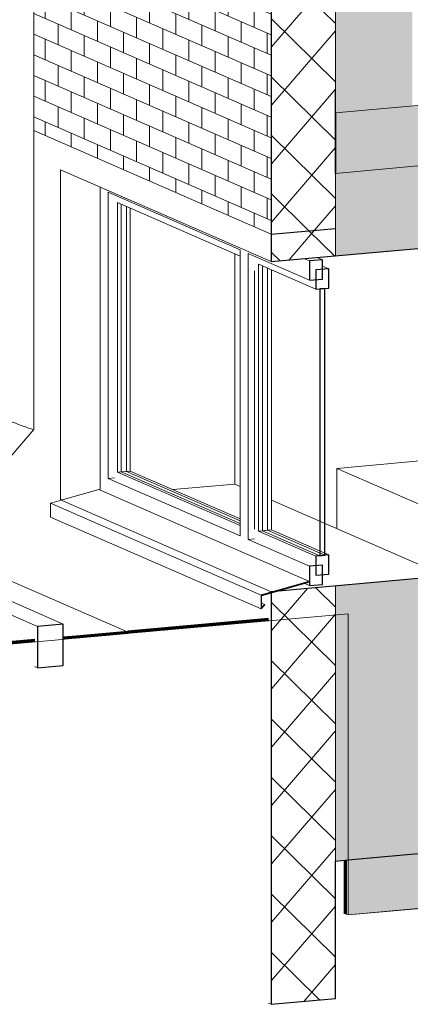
# Model space of a CAD drawing. Header units: millimetres. Extents: x -2180 to 91692, y -6418 to 21859.
# Tile 174 of 256: x 68038 to 69429, y -4595 to -1086. Entities that reach past the tile are written whole.
import ezdxf

# ---------------------------------------------------------------- set-up
doc = ezdxf.new("R2010")
doc.units = ezdxf.units.MM
for name, color, linetype, lineweight in [('Common Edges', 7, 'Continuous', 9), ('Floors-2', 7, 'Continuous', 35), ('Furniture', 7, 'Continuous', 9), ('Generic Models', 7, 'Continuous', 9), ('Pads', 7, 'Continuous', 9), ('Pads-2', 7, 'Continuous', 18), ('Topography', 7, 'Continuous', 9), ('Topography-1', 7, 'Continuous', 70), ('Walls', 7, 'Continuous', 9), ('Walls-1', 7, 'Continuous', 25), ('Windows', 7, 'Continuous', 9), ('Windows-1', 7, 'Continuous', 25)]:
    doc.layers.add(name, color=color, linetype=linetype, lineweight=lineweight)
for name, color, linetype, lineweight, true_color in [('Cut Pattern-1', 7, 'Continuous', 9, 0x787878), ('Cut Pattern-4', 9, 'Continuous', 9, 0x808080), ('Surface Pattern-2', 7, 'Continuous', 9, 0x404040), ('Walls-4', 7, 'Continuous', 9, 0x1a1a1a), ('Windows-4', 7, 'Continuous', 9, 0x1a1a1a)]:
    doc.layers.add(name, color=color, linetype=linetype, lineweight=lineweight, true_color=true_color)
pattern_1 = [(49.397, (51212.01, 11407.41), (-96.5695, 95.25585), []), (135.393, (51212.01, 11407.41), (-96.5698, -112.66085), [])]

# ---------------------------------------------------------------- blocks, each defined once
blk = doc.blocks.new('sma_W3 - -A-04 2500x1200mm-1795260-3D-kunsti lähteülesanne')
at = {"layer": 'Windows'}
for p, q in [((10048.4, -2762), (10048.4, -1682.3)), ((10077.3, -1701.4), (10546.7, -1906.4)), ((10077.3, -1701.4), (10077.3, -2720.7)), ((10110.4, -1738.1), (10110.4, -2698.7)), ((10110.4, -1738.1), (10546.7, -1928.7)), ((10124.1, -2697.4), (10124.1, -1744.1)), ((10546.7, -2925.7), (10546.7, -1906.4)), ((10575.7, -1919), (10575.7, -2938.4)), ((10575.7, -1919), (10794.5, -2014.6)), ((10612.9, -1957.6), (10612.9, -2908.3)), ((10612.9, -1957.6), (10817.2, -2046.9)), ((10626.6, -2907.1), (10626.6, -1963.6)), ((10794.5, -1946), (10775.9, -1937.9)), ((10821.4, -1933.8), (10840, -1941.9)), ((10840, -1964.2), (10862.7, -1974.1)), ((10598.4, -2902), (10598.4, -1980.7)), ((10124.1, -2697.4), (10110.4, -2698.7)), ((10110.4, -2698.7), (10546.7, -2889.2)), ((10546.7, -2882), (10124.1, -2697.4)), ((10100.1, -2718.6), (10077.3, -2720.7)), ((10077.3, -2720.7), (10546.7, -2925.7)), ((9918.8, -2796), (10044.2, -2760.2)), ((10044.2, -2760.2), (10794.5, -3087.8)), ((9871.5, -2809.5), (9907.7, -2799.1)), ((9871.5, -2858.5), (9871.5, -2809.5)), ((10621.8, -3137.1), (9871.5, -2809.5)), ((9871.5, -2858.5), (10621.8, -3186.1)), ((10626.6, -2907.1), (10612.9, -2908.3)), ((10612.9, -2908.3), (10817.2, -2997.6)), ((10830.9, -2996.3), (10626.6, -2907.1)), ((10598.4, -2936.3), (10575.7, -2938.4)), ((10575.7, -2938.4), (10794.5, -3033.9)), ((10849.1, -2987.5), (10862.7, -2993.5)), ((10794.5, -3102.5), (10777, -3094.9)), ((10623.6, -3165.6), (10633.3, -3169.9))]:
    blk.add_line(p, q, dxfattribs=at)
at = {"layer": 'Windows-1'}
for p, q in [((10840, -1941.9), (10794.5, -1946)), ((10794.5, -1946), (10794.5, -2014.6)), ((10840, -2010.5), (10840, -1941.9)), ((10862.7, -1974.1), (10817.2, -1978.2)), ((10817.2, -1978.2), (10817.2, -2046.9)), ((10862.7, -2042.8), (10862.7, -1974.1)), ((10794.5, -2014.6), (10840, -2010.5)), ((10817.2, -2046.9), (10862.7, -2042.8)), ((10849.1, -2044), (10830.9, -2045.6)), ((10830.9, -2045.6), (10830.9, -2996.3)), ((10849.1, -2994.7), (10849.1, -2044)), ((10862.7, -2993.5), (10817.2, -2997.6)), ((10817.2, -2997.6), (10817.2, -3066.2)), ((10830.9, -2996.3), (10849.1, -2994.7)), ((10862.7, -3062.1), (10862.7, -2993.5)), ((10840, -3029.8), (10794.5, -3033.9)), ((10794.5, -3033.9), (10794.5, -3102.5)), ((10840, -3098.4), (10840, -3029.8)), ((10817.2, -3066.2), (10862.7, -3062.1)), ((10794.5, -3087.8), (10621.8, -3137.1)), ((10623.6, -3138.3), (10794.5, -3089.9)), ((10794.5, -3089.9), (10794.5, -3087.8)), ((10794.5, -3102.5), (10840, -3098.4)), ((10621.8, -3137.1), (10621.8, -3186.1)), ((10623.6, -3181.2), (10623.6, -3138.3)), ((10621.8, -3186.1), (10634.6, -3171.1)), ((10633.3, -3169.9), (10623.6, -3181.2)), ((10634.6, -3171.1), (10633.3, -3169.9))]:
    blk.add_line(p, q, dxfattribs=at)
at = {"layer": 'Windows-4'}
for p, q in [((10142.3, -2695.8), (10142.3, -1752.1)), ((10156, -1758), (10156, -2694.6)), ((10644.8, -2905.5), (10644.8, -1971.5)), ((10658.4, -1977.5), (10658.4, -2904.2)), ((10156, -2694.6), (10124.1, -2697.4)), ((10142.3, -2695.8), (10124.1, -2697.4)), ((10546.7, -2872.4), (10142.3, -2695.8)), ((10156, -2694.6), (10546.7, -2865.2)), ((10658.4, -2904.2), (10626.6, -2907.1)), ((10626.6, -2907.1), (10644.8, -2905.5)), ((10849.1, -2994.7), (10644.8, -2905.5)), ((10658.4, -2904.2), (10849.1, -2987.5))]:
    blk.add_line(p, q, dxfattribs=at)
blk = doc.blocks.new('Generic Models 2 - Generic Models 49-1027909-3D-kunsti lähteülesanne')
at = {"layer": 'Generic Models'}
for p, q in [((9812.5, -2546.9), (9812.5, 1377.4)), ((9667.4, -2716.2), (9812.5, -2547))]:
    blk.add_line(p, q, dxfattribs=at)
blk.add_polyline3d([(9717, -2512.3, 0), (9723.9, -2515.2, 0), (9733.4, -2519, 0), (9744.9, -2523.4, 0), (9757.6, -2528.2, 0), (9770.7, -2533, 0), (9783.2, -2537.5, 0), (9794.2, -2541.4, 0), (9803.2, -2544.4, 0), (9809.3, -2546.3, 0), (9812.3, -2547, 0), (9812.5, -2546.9, 0)], dxfattribs=at)
blk = doc.blocks.new('Piano - 1370 x 600 x 1170mm-1267202-3D-kunsti lähteülesanne')
at = {"layer": 'Furniture'}
for p, q in [((10891.2, -2685.3), (11187.2, -2658.6)), ((11664.9, -2867.3), (11187.2, -2658.6)), ((10891.2, -2899.9), (10891.2, -2685.3)), ((11369, -2893.9), (10891.2, -2685.3)), ((11664.9, -2867.3), (11369, -2893.9)), ((11664.9, -2893.6), (11664.9, -2867.3)), ((11369, -2893.9), (11369, -3990.9)), ((11642.1, -2920.2), (11664.9, -2893.6)), ((11642.1, -3966.3), (11642.1, -2920.2)), ((11879.8, -3347.7), (11642.1, -3243.9)), ((11748.8, -3310.9), (11642.1, -3264.3)), ((11748.8, -3310.9), (11642.1, -3320.5)), ((11642.1, -3320.5), (11642.1, -3420.8)), ((11786.7, -3356.1), (11748.8, -3310.9)), ((11879.8, -3347.7), (11786.7, -3356.1)), ((11879.8, -3361.8), (11879.8, -3347.7)), ((11894.3, -3360.5), (11879.8, -3354.1)), ((11894.3, -3360.5), (11879.8, -3361.8)), ((11894.3, -3398.1), (11894.3, -3360.5)), ((11642.1, -3420.8), (11894.3, -3398.1)), ((11369, -3990.9), (11277.9, -3951.1)), ((11369, -3990.9), (11642.1, -3966.3))]:
    blk.add_line(p, q, dxfattribs=at)

msp = doc.modelspace()

# ---------------------------------------------------------------- hatches: boundary and pattern name
at = {"layer": 'Cut Pattern-1'}
msp.add_hatch(color=256, dxfattribs=at).paths.add_polyline_path([(69162.3, -1418.2), (69435.5, -1393.6), (69435.5, -237.1), (69162.3, -261.7), (69162.3, -1393.6)], flags=0)
h = msp.add_hatch(color=256, dxfattribs=at)
h.paths.add_polyline_path([(69162.3, -4084.2), (69553.8, -4048.9), (69553.8, -3068.8), (69162.3, -3104.1), (69162.3, -4080.1)], flags=0)
h.paths.add_polyline_path([(69162.3, -1927.9), (69553.8, -1892.6), (69553.8, -1598.6), (69162.3, -1633.9), (69162.3, -1892.6)], flags=0)
at = {"layer": 'Cut Pattern-4'}
h = msp.add_hatch(dxfattribs=at)
h.set_pattern_fill('FP_43', color=256, style=0, pattern_type=2)
h.set_pattern_definition(pattern_1)
h.paths.add_polyline_path([(68934.7, -1850.4), (69162.3, -1829.9), (69162.3, -261.7), (68934.7, -282.2), (68934.7, -1786)], flags=0)
h.paths.add_polyline_path([(68934.7, 1090), (69162.3, 1110.5), (69162.3, 1404.5), (68934.7, 1383.9), (68934.7, 1152.2)], flags=0)
msp.add_hatch(color=256, dxfattribs=at).paths.add_polyline_path([(69162.3, -1633.9), (81775.4, -497.2), (81775.4, -281.6), (69162.3, -1418.2), (69162.3, -1597.1)], flags=0)
h = msp.add_hatch(dxfattribs=at)
h.set_pattern_fill('FP_43', color=256, style=0, pattern_type=2)
h.set_pattern_definition(pattern_1)
h.paths.add_polyline_path([(68934.7, -4594.7), (69162.3, -4574.2), (69162.3, -3104.1), (68934.7, -3124.6), (68934.7, -4295.9)], flags=0)
h.paths.add_polyline_path([(68934.7, -1948.4), (69162.3, -1927.9), (69162.3, -1829.9), (68934.7, -1851), (68934.7, -1946)], flags=0)
at = {"layer": 'Pads'}
h = msp.add_hatch(dxfattribs=at)
h.set_pattern_fill('FP_72', color=256, style=0, pattern_type=2)
h.set_pattern_definition([(77.185, (51281.39, 11463.453), (-0.0007, 248.9512), [20.852, -1021.763]), (49.397, (51286.02, 11483.79), (0.0021, 248.9507), [21.321, -334.023]), (32.144, (51299.9, 11499.97), (-5e-08, 248.9508), [10.925, -535.328]), (32.144, (51531.15, 11520.81), (-5e-08, 248.9508), [10.925, -535.328]), (5.15, (51309.14, 11505.79), (-0.0017, 248.9508), [18.576, -213.622]), (335.861, (51327.64, 11507.45), (0.0019, 248.9504), [10.137, -496.702]), (335.861, (51558.9, 11528.3), (0.0019, 248.9504), [10.137, -496.702]), (315.393, (51336.9, 11503.3), (9e-05, 248.9506), [19.49, -305.341]), (283.344, (51350.77, 11489.62), (-0.00019, 248.95116), [20.04, -981.974]), (283.344, (51281.39, 11463.453), (-0.00019, 248.95116), [20.04, -981.974]), (315.393, (51286.02, 11443.95), (9e-05, 248.9506), [19.49, -305.341]), (335.861, (51299.9, 11430.27), (0.0019, 248.9504), [10.137, -496.702]), (335.861, (51531.15, 11451.1), (0.0019, 248.9504), [10.137, -496.702]), (5.15, (51309.14, 11426.12), (-0.0017, 248.9508), [18.576, -213.622]), (32.144, (51327.64, 11427.79), (-5e-08, 248.9508), [10.925, -535.328]), (32.144, (51558.9, 11448.63), (-5e-08, 248.9508), [10.925, -535.328]), (49.397, (51336.9, 11433.6), (0.0021, 248.9507), [21.321, -334.023]), (77.185, (51350.77, 11449.79), (-0.0007, 248.9512), [20.852, -1021.763]), (79.645, (51309.14, 11590.43), (-0.00095, 248.950846), [25.731, -1260.82]), (65.972, (51313.77, 11615.74), (0.00076, 248.95116), [11.359, -556.598]), (49.397, (51318.4, 11626.12), (0.0021, 248.9507), [35.534, -319.809]), (24.178, (51341.52, 11653.1), (-0.0008, 248.9513), [15.21, -745.282]), (24.178, (51572.78, 11673.94), (-0.0008, 248.9513), [15.21, -745.282]), (24.178, (51804.04, 11694.78), (-0.0008, 248.9513), [15.21, -745.282]), (5.15, (51355.4, 11659.33), (-0.0017, 248.9508), [27.864, -204.334]), (344.959, (51383.15, 11661.83), (0.0013, 248.9506), [14.368, -704.024]), (344.959, (51614.4, 11682.67), (0.0013, 248.9506), [14.368, -704.024]), (344.959, (51845.67, 11703.5), (0.0013, 248.9506), [14.368, -704.024]), (315.393, (51397.02, 11658.1), (9e-05, 248.9506), [32.483, -292.348]), (295.862, (51420.15, 11635.29), (0.00156, 248.95078), [10.603, -519.555]), (280.7, (51424.77, 11625.745), (0.00019, 248.95059), [24.911, -1220.658]), (280.7, (51309.14, 11590.43), (0.00019, 248.95059), [24.911, -1220.658]), (295.862, (51313.77, 11565.95), (0.00156, 248.95078), [10.603, -519.555]), (315.393, (51318.4, 11556.41), (9e-05, 248.9506), [32.483, -292.348]), (344.959, (51341.52, 11533.6), (0.0013, 248.9506), [14.368, -704.024]), (344.959, (51572.78, 11554.44), (0.0013, 248.9506), [14.368, -704.024]), (344.959, (51804.04, 11575.28), (0.0013, 248.9506), [14.368, -704.024]), (5.15, (51355.4, 11529.87), (-0.0017, 248.9508), [27.864, -204.334]), (24.178, (51383.15, 11532.37), (-0.0008, 248.9513), [15.21, -745.282]), (24.178, (51614.4, 11553.21), (-0.0008, 248.9513), [15.21, -745.282]), (24.178, (51845.67, 11574.05), (-0.0008, 248.9513), [15.21, -745.282]), (49.397, (51397.02, 11538.6), (0.0021, 248.9507), [35.534, -319.809]), (65.972, (51420.15, 11565.58), (0.00076, 248.95116), [11.359, -556.598]), (79.645, (51424.77, 11575.955), (-0.00095, 248.950846), [25.731, -1260.82]), (73.236, (51230.514, 11623.175), (-0.00215, 248.9508), [16.035, -785.734]), (49.397, (51235.14, 11638.53), (0.0021, 248.9507), [21.321, -334.023]), (5.15, (51249.01, 11654.72), (-0.0017, 248.9508), [18.576, -213.622]), (315.393, (51267.52, 11656.38), (9e-05, 248.9506), [19.49, -305.341]), (287.669, (51281.39, 11642.7), (-0.00193, 248.95044), [15.239, -746.715]), (287.669, (51230.514, 11623.175), (-0.00193, 248.95044), [15.239, -746.715]), (315.393, (51235.14, 11608.66), (9e-05, 248.9506), [19.49, -305.341]), (5.15, (51249.01, 11594.97), (-0.0017, 248.9508), [18.576, -213.622]), (49.397, (51267.52, 11596.64), (0.0021, 248.9507), [21.321, -334.023]), (73.236, (51281.39, 11612.82), (-0.00215, 248.9508), [16.035, -785.734]), (77.185, (51420.147, 11525.75), (-0.0007, 248.9512), [20.852, -1021.763]), (49.397, (51424.77, 11546.08), (0.0021, 248.9507), [14.214, -341.13]), (32.144, (51434.02, 11556.87), (-5e-08, 248.9508), [10.925, -535.328]), (32.144, (51665.28, 11577.71), (-5e-08, 248.9508), [10.925, -535.328]), (5.15, (51212.01, 11541.84), (-0.0017, 248.9508), [18.576, -213.622]), (335.861, (51230.51, 11543.5), (0.0019, 248.9504), [10.137, -496.702]), (335.861, (51461.77, 11564.35), (0.0019, 248.9504), [10.137, -496.702]), (315.393, (51239.76, 11539.37), (9e-05, 248.9506), [12.993, -311.838]), (283.344, (51249.014, 11530.24), (-0.00019, 248.95116), [20.04, -981.974]), (283.344, (51420.15, 11525.75), (-0.00019, 248.95116), [20.04, -981.974]), (315.393, (51424.77, 11506.25), (9e-05, 248.9506), [12.993, -311.838]), (335.861, (51434.02, 11497.12), (0.0019, 248.9504), [10.137, -496.702]), (335.861, (51665.28, 11517.97), (0.0019, 248.9504), [10.137, -496.702]), (5.15, (51212.01, 11472.14), (-0.0017, 248.9508), [18.576, -213.622]), (32.144, (51230.51, 11473.8), (-5e-08, 248.9508), [10.925, -535.328]), (32.144, (51461.77, 11494.65), (-5e-08, 248.9508), [10.925, -535.328]), (49.397, (51239.76, 11479.62), (0.0021, 248.9507), [14.214, -341.13]), (77.185, (51249.014, 11490.41), (-0.0007, 248.9512), [20.852, -1021.763])])
h.paths.add_polyline_path([(69207.8, -4276.1), (80601.9, -3249.3), (80601.9, -3053.2), (69207.8, -4080.1), (69207.8, -4257.7)], flags=0)
at = {"layer": 'Surface Pattern-2'}
h = msp.add_hatch(dxfattribs=at)
h.set_pattern_fill('FP_56', color=256, style=0, pattern_type=2)
h.set_pattern_definition([(336.405, (70687.61, -2126.46), (0.0006, 73.5093), []), (90, (70687.61, -2126.46), (-46.526, 93.831), [73.509, -73.509])])
h.paths.add_polyline_path([(68933.8, -1850.5), (68933.8, -286.3), (68899.5, -296), (68899.5, -323.2), (68910.5, -328.8), (68897.6, -343.8), (68143.3, -14.3), (68143.3, 34.7), (68180.5, 44.5), (68933.8, -284.5), (68933.8, -282.3), (68179.5, 47.2), (68179.5, 1337.6), (68088.1, 1377.5), (68088.1, -1481.1), (68925.7, -1846.9)], flags=0)
h.paths.add_polyline_path([(68933.8, 1089.9), (68933.6, 1384), (68088.1, 1753.3), (68088.1, 1393.2), (68179.5, 1401.4), (68179.5, 1419.3), (68925.7, 1093.4)], flags=0)

# ---------------------------------------------------------------- linework, layer by layer
at = {"layer": 'Common Edges'}
for p, q in [((69162.3, -261.7), (69162.3, -1339.8)), ((68934.7, -1948.4), (68934.7, -282.2)), ((81775.4, -281.6), (69162.3, -1418.2)), ((69553.8, -1598.6), (69162.3, -1633.9)), ((69162.3, -1633.9), (69162.3, -1927.9)), ((69162.3, -3104.1), (69162.3, -3207)), ((68934.7, -3227.5), (68934.7, -3124.6)), ((68934.7, -4594.7), (68934.7, -3227.5)), ((69162.3, -3207), (69162.3, -4084.2))]:
    msp.add_line(p, q, dxfattribs=at)
at = {"layer": 'Floors-2'}
msp.add_line((69162.3, -1418.2), (69162.3, -1633.9), dxfattribs=at)
at = {"layer": 'Pads'}
msp.add_line((69207.8, -4276.1), (69198.5, -4272), dxfattribs=at)
at = {"layer": 'Pads-2'}
for p, q in [((69207.8, -4276.1), (80601.9, -3249.3)), ((69207.8, -4080.1), (69207.8, -4276.1))]:
    msp.add_line(p, q, dxfattribs=at)
at = {"layer": 'Topography'}
for p, q in [((67496.4, -2863.6), (68433, -3272.7)), ((68433, -3272.7), (67496.4, -2863.6)), ((68858, -3234.4), (69207.8, -3202.9)), ((69207.8, -3202.9), (69207.8, -3693.5)), ((68433, -3272.7), (68858, -3234.4)), ((68163.9, -3296.9), (66804.9, -3419.4)), ((68247.3, -3289.4), (68163.9, -3296.9)), ((68247.3, -3289.4), (68433, -3272.7)), ((69207.8, -3693.5), (69207.8, -4276.3)), ((69910.6, -4212.9), (69207.8, -4276.3)), ((69198.5, -4272.2), (69207.8, -4276.3)), ((69207.8, -4276.3), (69198.5, -4272.2))]:
    msp.add_line(p, q, dxfattribs=at)
at = {"layer": 'Topography-1'}
for p, q in [((68924.4, -3223.5), (68844.4, -3230.7)), ((68844.4, -3230.7), (68423.7, -3268.6)), ((68192.5, -3289.4), (68239.8, -3285.2)), ((68239.8, -3285.2), (68423.7, -3268.6)), ((68092.2, -3298.5), (66766.8, -3417.9)), ((69198.5, -4272.2), (69198.5, -4080.9))]:
    msp.add_line(p, q, dxfattribs=at)
at = {"layer": 'Walls'}
for p, q in [((68088.1, -1481.1), (68933.8, -1850.5)), ((68183.6, -2797), (68183.6, -1620.8)), ((68183.6, -1620.8), (68933.8, -1948.5)), ((66797.3, -2624.9), (68192.5, -3240.5)), ((68101.4, -3248.7), (66747.1, -2651.2)), ((68183.6, -2797), (68194.7, -2796)), ((68933.8, -3124.6), (68183.6, -2797)), ((68934.3, -2798.2), (69553.8, -3068.8)), ((68092.2, -3391.6), (68101.4, -3395.7)), ((68924.4, -4590.7), (68933.8, -4594.8))]:
    msp.add_line(p, q, dxfattribs=at)
at = {"layer": 'Walls-1'}
for p, q in [((68933.8, -282.3), (68933.8, -1948.5)), ((69162.3, -1418.2), (69162.3, -1339.8)), ((68933.8, -1850.5), (69162.3, -1829.9)), ((68933.8, -1948.5), (69553.8, -1892.6)), ((69553.8, -3068.8), (68933.8, -3124.6)), ((68933.8, -3124.6), (68933.8, -3227.6)), ((68933.8, -3227.6), (68933.8, -4594.8)), ((68192.5, -3240.5), (68101.4, -3248.7)), ((68101.4, -3248.7), (68101.4, -3302.6)), ((68192.5, -3294.4), (68192.5, -3240.5)), ((68192.5, -3387.5), (68192.5, -3294.4)), ((68101.4, -3302.6), (68101.4, -3395.7)), ((68101.4, -3395.7), (68192.5, -3387.5)), ((69207.8, -4080.1), (69553.8, -4048.9)), ((69162.3, -4084.2), (69207.8, -4080.1)), ((69162.3, -4574.2), (69162.3, -4084.2)), ((68933.8, -4594.8), (69162.3, -4574.2))]:
    msp.add_line(p, q, dxfattribs=at)
at = {"layer": 'Walls-4'}
for p, q in [((68803.6, -1920.4), (68803.6, -2741.1)), ((68803.6, -2741.1), (68583.7, -2760.9)), ((68803.6, -2741.1), (68822.6, -2749.4))]:
    msp.add_line(p, q, dxfattribs=at)

# ---------------------------------------------------------------- block references
at = {"layer": 'Furniture'}
msp.add_blockref('Piano - 1370 x 600 x 1170mm-1267202-3D-kunsti lähteülesanne', (58275.9, 0), dxfattribs=at)
at = {"layer": 'Generic Models'}
msp.add_blockref('Generic Models 2 - Generic Models 49-1027909-3D-kunsti lähteülesanne', (58275.9, 0), dxfattribs=at)
at = {"layer": 'Windows'}
msp.add_blockref('sma_W3 - -A-04 2500x1200mm-1795260-3D-kunsti lähteülesanne', (58275.9, 0), dxfattribs=at)

doc.saveas('drawing.dxf')
